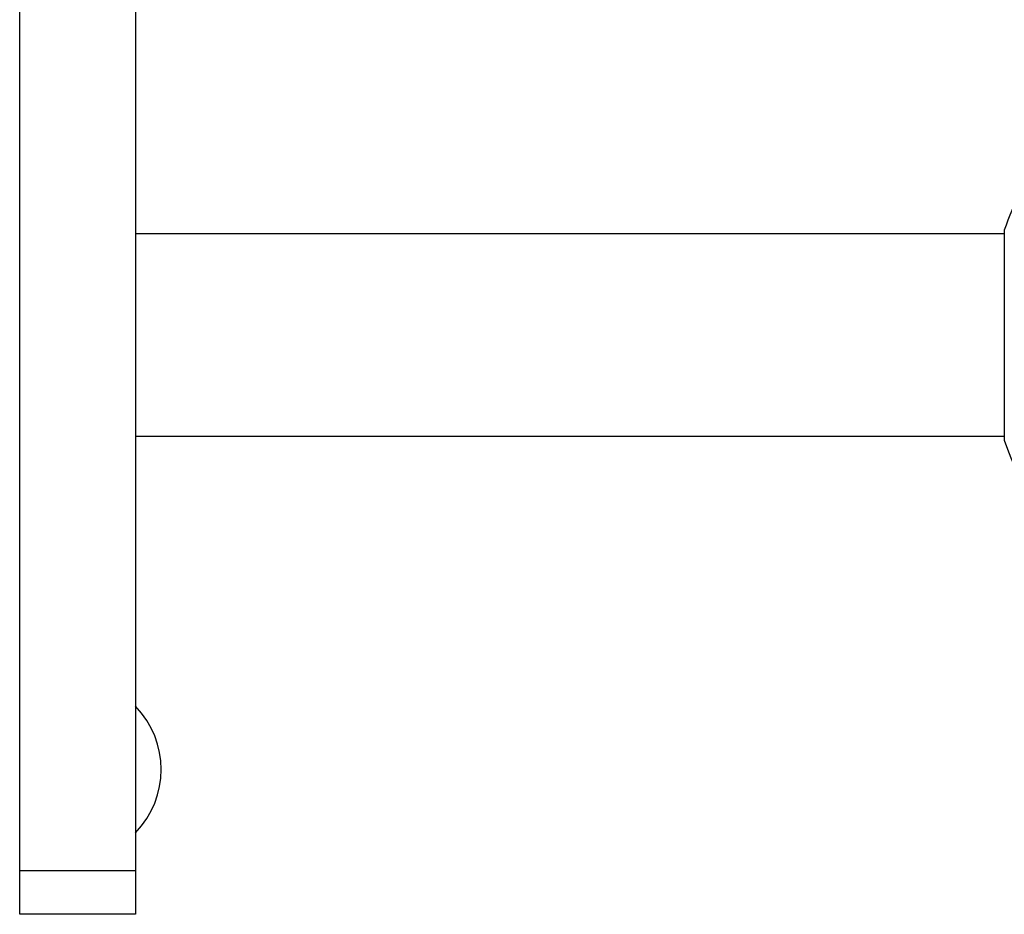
# Model space of a CAD drawing. Header units: millimetres. Extents: x 259 to 1803, y -542 to 1902.
# Tile 46 of 127: x 1261 to 1329, y -85 to -24. Entities that reach past the tile are written whole.
import ezdxf

# ---------------------------------------------------------------- set-up
doc = ezdxf.new("R2010")
doc.units = ezdxf.units.MM
doc.header["$LTSCALE"] = 30.734
doc.layers.get('0').update_dxf_attribs({"linetype": 'CONTINUOUS'})

msp = doc.modelspace()

# ---------------------------------------------------------------- linework, layer by layer
at = {"color": 7, "linetype": 'CONTINUOUS'}
for p, q in [((1261.474, -85.47), (1261.474, -5.47)), ((1269.474, -5.47), (1269.474, -85.47)), ((1329.474, -38.47), (1269.474, -38.47)), ((1329.474, -38.221), (1329.474, -52.72)), ((1329.474, -52.47), (1269.474, -52.47)), ((1269.474, -85.47), (1261.474, -85.47))]:
    msp.add_line(p, q, dxfattribs=at)
at = {"color": 9, "linetype": 'CONTINUOUS'}
msp.add_line((1269.474, -82.47), (1261.474, -82.47), dxfattribs=at)
at = {"color": 7, "linetype": 'CONTINUOUS'}
for centre, radius, start, end in [((1350.774, -45.47), 22.5, 153.79691, 161.20309), ((1350.774, -45.47), 22.5, 198.79691, 304.37389), ((1264.984, -75.47), 6.261, 315.81569, 44.18431)]:
    msp.add_arc(centre, radius, start, end, dxfattribs=at)

doc.saveas('drawing.dxf')
